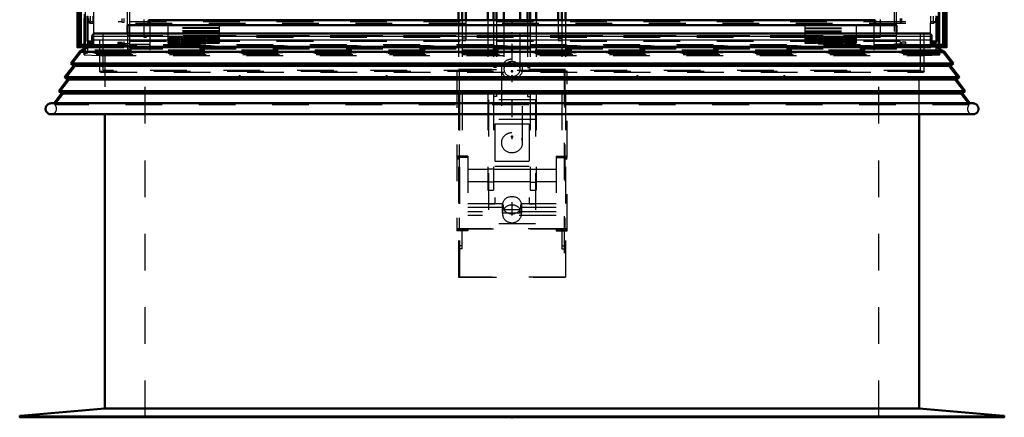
# Model space of a CAD drawing. Header units: millimetres. Extents: x 0 to 428, y 0 to 298.
# Tile 10 of 43: x 142 to 169, y 128 to 138. Entities that reach past the tile are written whole.
import ezdxf

# ---------------------------------------------------------------- set-up
doc = ezdxf.new("R2010")
doc.units = ezdxf.units.MM
doc.linetypes.add('Center', pattern=[1.5, 0.45, -0.5, 0.05, -0.5])
doc.linetypes.add('Dashed', pattern=[2, 1, -1])
for name, color, linetype, lineweight in [('am_0', 7, 'Continuous', 50), ('am_12', 3, 'Continuous', 25), ('am_3', 6, 'Dashed', 25), ('am_6', 2, 'Continuous', 35), ('am_7', 7, 'Center', 25), ('am_9', 7, 'Continuous', 50)]:
    doc.layers.add(name, color=color, linetype=linetype, lineweight=lineweight)

# ---------------------------------------------------------------- blocks, each defined once
blk = doc.blocks.new('29_FGS30012012025O210U_0_in_FDFneo120120C2225N1N4N_300Op0__1203')
at = {"layer": 'am_0'}
for p, q in [((154.361, 146.485), (154.361, 138.406)), ((154.461, 146.485), (154.461, 138.406)), ((156.981, 146.485), (156.981, 138.406)), ((157.081, 146.485), (157.081, 138.406)), ((155.221, 139.951), (155.221, 138.406)), ((156.221, 139.951), (156.221, 138.406)), ((155.061, 139.373), (155.061, 138.406)), ((155.301, 139.545), (155.301, 138.406)), ((156.141, 139.545), (156.141, 138.406)), ((156.381, 139.373), (156.381, 138.406)), ((155.501, 138.966), (155.501, 138.406)), ((155.941, 138.406), (155.941, 138.967)), ((154.261, 138.686), (154.261, 138.406)), ((157.181, 138.686), (157.181, 138.406))]:
    blk.add_line(p, q, dxfattribs=at)
at = {"layer": 'am_3'}
for p, q in [((154.261, 138.406), (154.261, 131.399)), ((154.361, 138.406), (154.361, 134.687)), ((154.461, 138.406), (154.461, 137.848)), ((155.061, 138.406), (155.061, 133.773)), ((155.221, 138.406), (155.221, 133.773)), ((155.301, 138.406), (155.301, 136.326)), ((155.501, 138.406), (155.501, 137.073)), ((155.941, 137.073), (155.941, 138.406)), ((156.141, 138.406), (156.141, 136.326)), ((156.221, 138.406), (156.221, 133.773)), ((156.381, 138.406), (156.381, 133.773)), ((156.981, 138.406), (156.981, 137.848)), ((157.081, 138.406), (157.081, 134.687)), ((157.181, 138.406), (157.181, 131.399)), ((154.461, 137.916), (154.361, 137.916)), ((154.361, 137.848), (154.461, 137.848)), ((156.981, 137.916), (157.081, 137.916)), ((156.981, 137.848), (157.081, 137.848)), ((154.221, 137.02), (154.221, 132.663)), ((154.281, 137.02), (154.221, 137.02)), ((154.221, 137.019), (157.221, 137.019)), ((157.181, 137.061), (154.261, 137.061)), ((154.261, 137.059), (154.301, 137.059)), ((154.281, 137.02), (154.281, 132.719)), ((157.161, 137.019), (154.281, 137.019)), ((154.301, 131.399), (154.301, 137.061)), ((154.301, 137.061), (157.141, 137.061)), ((155.301, 137.115), (155.221, 137.115)), ((155.431, 137.073), (155.431, 135.065)), ((156.011, 135.065), (156.011, 137.073)), ((156.141, 137.115), (156.221, 137.115)), ((157.141, 137.061), (157.141, 131.399)), ((157.141, 137.059), (157.181, 137.059)), ((157.161, 137.02), (157.161, 132.719)), ((157.221, 137.02), (157.161, 137.02)), ((157.221, 132.663), (157.221, 137.02)), ((155.081, 136.237), (155.081, 132.854)), ((156.361, 136.237), (155.081, 136.237)), ((155.301, 136.326), (155.221, 136.326)), ((156.141, 136.326), (156.221, 136.326)), ((156.361, 136.237), (156.361, 132.854)), ((156.361, 135.701), (155.081, 135.701)), ((155.251, 135.576), (155.251, 133.391)), ((156.191, 135.576), (155.251, 135.576)), ((156.191, 135.576), (156.191, 133.391)), ((154.261, 134.699), (154.221, 134.699)), ((154.521, 134.663), (154.221, 134.663)), ((154.281, 134.623), (154.221, 134.623)), ((154.281, 134.62), (154.221, 134.62)), ((154.301, 134.699), (154.261, 134.699)), ((154.361, 134.689), (154.261, 134.689)), ((154.261, 134.687), (154.361, 134.687)), ((154.521, 134.699), (154.301, 134.699)), ((154.521, 134.699), (154.521, 132.663)), ((156.191, 134.553), (155.251, 134.553)), ((156.921, 134.699), (157.141, 134.699)), ((156.921, 134.699), (156.921, 132.663)), ((156.921, 134.663), (157.221, 134.663)), ((157.181, 134.689), (157.081, 134.689)), ((157.081, 134.687), (157.181, 134.687)), ((157.181, 134.699), (157.141, 134.699)), ((157.221, 134.623), (157.161, 134.623)), ((157.221, 134.62), (157.161, 134.62)), ((157.181, 134.699), (157.221, 134.699)), ((155.061, 134.333), (154.521, 134.333)), ((155.221, 134.35), (155.061, 134.35)), ((156.221, 134.333), (155.221, 134.333)), ((156.191, 134.414), (155.251, 134.414)), ((156.221, 134.35), (156.381, 134.35)), ((156.921, 134.333), (156.381, 134.333)), ((154.521, 134.013), (155.061, 134.013)), ((155.221, 133.995), (155.061, 133.995)), ((155.221, 134.013), (156.221, 134.013)), ((156.221, 133.995), (156.381, 133.995)), ((156.381, 134.013), (156.921, 134.013)), ((155.061, 133.773), (155.221, 133.773)), ((156.221, 133.773), (156.381, 133.773)), ((155.474, 133.401), (154.521, 133.401)), ((156.921, 133.401), (155.969, 133.401)), ((155.464, 133.305), (154.521, 133.305)), ((156.921, 133.182), (154.521, 133.182)), ((155.251, 133.391), (155.081, 133.391)), ((155.463, 133.364), (155.463, 133.329)), ((155.463, 133.228), (155.463, 133.128)), ((155.979, 133.151), (155.464, 133.151)), ((155.495, 133.245), (155.948, 133.245)), ((156.921, 133.305), (155.979, 133.305)), ((155.98, 133.329), (155.98, 133.364)), ((155.98, 133.128), (155.98, 133.228)), ((156.361, 133.391), (156.191, 133.391)), ((156.921, 133.085), (154.521, 133.085)), ((154.281, 132.723), (154.221, 132.723)), ((154.221, 132.719), (157.221, 132.719)), ((154.261, 132.699), (154.221, 132.699)), ((154.521, 132.663), (154.221, 132.663)), ((154.261, 132.699), (154.301, 132.699)), ((154.261, 132.689), (154.361, 132.689)), ((154.361, 132.687), (154.261, 132.687)), ((157.161, 132.719), (154.281, 132.719)), ((154.521, 132.699), (154.301, 132.699)), ((154.361, 132.178), (154.361, 132.689)), ((156.361, 132.854), (155.081, 132.854)), ((156.921, 132.699), (157.141, 132.699)), ((156.921, 132.663), (157.221, 132.663)), ((157.081, 132.689), (157.181, 132.689)), ((157.081, 132.689), (157.081, 132.178)), ((157.181, 132.687), (157.081, 132.687)), ((157.141, 132.699), (157.181, 132.699)), ((157.221, 132.723), (157.161, 132.723)), ((157.181, 132.699), (157.221, 132.699)), ((154.361, 132.258), (154.261, 132.258)), ((154.361, 132.178), (154.261, 132.178)), ((157.081, 132.258), (157.181, 132.258)), ((157.081, 132.178), (157.181, 132.178)), ((157.181, 131.401), (154.261, 131.401)), ((154.261, 131.399), (154.301, 131.399)), ((154.301, 131.401), (157.141, 131.401)), ((157.141, 131.399), (157.181, 131.399))]:
    blk.add_line(p, q, dxfattribs=at)
for points in [[(155.463, 133.364), (155.464, 133.384), (155.467, 133.405), (155.471, 133.426), (155.478, 133.446), (155.487, 133.465), (155.497, 133.484), (155.509, 133.502), (155.523, 133.518), (155.538, 133.534), (155.555, 133.548), (155.573, 133.561), (155.592, 133.572), (155.612, 133.582), (155.633, 133.59), (155.654, 133.596), (155.677, 133.601), (155.699, 133.603), (155.721, 133.604), (155.744, 133.603), (155.766, 133.601), (155.788, 133.596), (155.81, 133.59), (155.831, 133.582), (155.851, 133.572), (155.87, 133.561), (155.888, 133.548), (155.904, 133.534), (155.92, 133.518), (155.933, 133.502), (155.946, 133.484), (155.956, 133.465), (155.965, 133.446), (155.971, 133.426), (155.976, 133.405), (155.979, 133.384), (155.98, 133.364)], [(155.463, 133.329), (155.464, 133.351), (155.467, 133.373), (155.471, 133.394), (155.474, 133.401)], [(155.474, 133.401), (155.481, 133.336), (155.49, 133.274), (155.495, 133.245)], [(155.948, 133.245), (155.958, 133.306), (155.966, 133.369), (155.969, 133.401)], [(155.969, 133.401), (155.975, 133.38), (155.979, 133.358), (155.98, 133.336), (155.98, 133.329)], [(155.721, 133.123), (155.699, 133.124), (155.677, 133.126), (155.654, 133.131), (155.633, 133.137), (155.612, 133.145), (155.592, 133.155), (155.573, 133.166), (155.555, 133.179), (155.538, 133.193), (155.523, 133.209), (155.509, 133.225), (155.497, 133.243), (155.487, 133.262), (155.478, 133.281), (155.471, 133.301), (155.467, 133.322), (155.464, 133.343), (155.463, 133.364)], [(155.464, 133.305), (155.463, 133.326), (155.463, 133.329)], [(155.463, 133.228), (155.464, 133.296), (155.464, 133.305)], [(155.464, 133.151), (155.463, 133.219), (155.463, 133.228)], [(155.98, 133.364), (155.979, 133.343), (155.976, 133.322), (155.971, 133.301), (155.965, 133.281), (155.956, 133.262), (155.946, 133.243), (155.933, 133.225), (155.92, 133.209), (155.904, 133.193), (155.888, 133.179), (155.87, 133.166), (155.851, 133.155), (155.831, 133.145), (155.81, 133.137), (155.788, 133.131), (155.766, 133.126), (155.744, 133.124), (155.721, 133.123)], [(155.98, 133.329), (155.979, 133.307), (155.979, 133.305)], [(155.979, 133.305), (155.98, 133.237), (155.98, 133.228)], [(155.98, 133.228), (155.979, 133.16), (155.979, 133.151)]]:
    blk.add_lwpolyline(points, dxfattribs=at)
for centre, major_axis, ratio, start_param, end_param in [((155.721, 137.073), (0.29, 0), 0.930138, 3.141593, 7.853982), ((155.721, 137.073), (0.29, 0), 0.930138, 1.570796, 3.141593), ((155.721, 137.073), (0.22, 0), 0.930138, 3.141593, 7.853982), ((155.721, 137.073), (0.22, 0), 0.930138, 1.570796, 3.141593), ((155.721, 135.065), (0.29, 0), 0.930138, 3.141593, 7.853982), ((155.721, 135.065), (0.29, 0), 0.930138, 1.570796, 3.141593), ((155.721, 133.128), (0.259, 0), 0.932973, 3.141593, 6.381134), ((155.721, 133.128), (0.259, 0), 0.932973, 3.043644, 3.141593), ((155.721, 133.128), (0.259, 0), 0.932973, 0.507266, 2.634327)]:
    blk.add_ellipse(centre, major_axis=major_axis, ratio=ratio, start_param=start_param, end_param=end_param, dxfattribs=at)
at = {"layer": 'am_7'}
for p, q in [((155.721, 139.313), (155.721, 134.825)), ((155.721, 133.447), (155.721, 133.08))]:
    blk.add_line(p, q, dxfattribs=at)
at = {"layer": 'am_6'}
for tag, p, flags in [('NB', (162.571, 146.485), 8), ('NN', (162.571, 145.985), 8), ('NT', (162.571, 145.485), 8), ('NBSYN', (162.571, 144.985), 8), ('LINA', (162.571, 144.485), 8), ('CATALOG', (162.571, 143.985), 8), ('IDNR', (162.571, 143.485), 8), ('PN', (162.571, 142.985), 8), ('LODLEVEL', (162.571, 142.485), 8), ('L', (162.571, 141.985), 8), ('W', (162.571, 141.485), 8), ('DP', (162.571, 140.985), 8), ('OP', (162.571, 140.485), 8), ('OC', (162.571, 139.985), 8), ('BA', (162.571, 139.485), 8), ('ExcludeFromBOM', (162.571, 138.485), 8), ('PSOL_0', (162.571, 137.985), 9), ('PSOL_1', (162.571, 137.485), 9), ('PSOL_2', (162.571, 136.985), 9), ('PSOL_3', (162.571, 136.485), 9)]:
    blk.add_attdef(tag, p, '', height=0.5, dxfattribs=dict(at, flags=flags))
blk = doc.blocks.new('34_FGS3001201202O4U_0_in_FDFneo120120C2225N1N4N_300Op0__1203')
at = {"layer": 'am_3'}
for p, q in [((145.301, 137.65), (145.301, 155.097)), ((166.141, 155.097), (166.141, 137.65)), ((166.141, 138.026), (145.301, 138.026)), ((166.141, 137.65), (145.301, 137.65))]:
    blk.add_line(p, q, dxfattribs=at)
at = {"layer": 'am_6'}
for tag, p, flags in [('NB', (171.141, 155.097), 8), ('NN', (171.141, 154.597), 8), ('NT', (171.141, 154.097), 8), ('NBSYN', (171.141, 153.597), 8), ('LINA', (171.141, 153.097), 8), ('CATALOG', (171.141, 152.597), 8), ('IDNR', (171.141, 152.097), 8), ('PN', (171.141, 151.597), 8), ('LODLEVEL', (171.141, 151.097), 8), ('L', (171.141, 150.597), 8), ('W', (171.141, 150.097), 8), ('TG', (171.141, 149.597), 8), ('TG1', (171.141, 149.097), 8), ('OC', (171.141, 148.597), 8), ('PPATH', (171.141, 148.097), 8), ('ExcludeFromBOM', (171.141, 147.097), 8), ('PSOL_0', (171.141, 146.597), 9), ('PSOL_1', (171.141, 146.097), 9), ('PSOL_2', (171.141, 145.597), 9), ('PSOL_3', (171.141, 145.097), 9)]:
    blk.add_attdef(tag, p, '', height=0.5, dxfattribs=dict(at, flags=flags))
blk = doc.blocks.new('35_FGS30012012025O3U_0_in_FDFneo120120C2225N1N4N_300Op0__1203')
at = {"layer": 'am_0'}
for p, q in [((143.876, 157.075), (143.876, 137.669)), ((167.567, 137.669), (167.567, 157.075)), ((143.968, 137.733), (143.968, 156.989)), ((167.475, 137.733), (167.475, 156.989)), ((144.15, 137.826), (144.15, 138.51)), ((167.293, 137.826), (167.293, 138.51)), ((143.917, 137.714), (143.968, 137.733)), ((144.235, 137.733), (143.968, 137.733)), ((144.278, 137.826), (144.15, 137.826)), ((144.246, 137.747), (144.15, 137.826)), ((167.293, 137.826), (167.165, 137.826)), ((167.197, 137.747), (167.293, 137.826)), ((167.475, 137.733), (167.208, 137.733)), ((167.526, 137.714), (167.475, 137.733)), ((143.881, 137.665), (144.137, 137.662)), ((144.06, 137.663), (144.06, 137.618)), ((167.306, 137.662), (167.562, 137.665)), ((167.383, 137.618), (167.383, 137.663))]:
    blk.add_line(p, q, dxfattribs=at)
for points in [[(143.876, 137.669), (143.877, 137.671), (143.877, 137.672), (143.877, 137.674), (143.878, 137.676), (143.879, 137.677), (143.88, 137.679), (143.881, 137.681), (143.882, 137.683), (143.884, 137.686), (143.885, 137.688), (143.887, 137.69), (143.889, 137.692), (143.891, 137.694), (143.893, 137.696), (143.895, 137.698), (143.897, 137.7), (143.899, 137.702), (143.901, 137.704), (143.904, 137.706), (143.906, 137.708), (143.908, 137.709), (143.91, 137.71), (143.912, 137.712), (143.914, 137.713), (143.916, 137.713), (143.917, 137.714)], [(167.567, 137.669), (167.566, 137.671), (167.566, 137.672), (167.566, 137.674), (167.565, 137.676), (167.564, 137.677), (167.563, 137.679), (167.562, 137.681), (167.561, 137.683), (167.559, 137.686), (167.558, 137.688), (167.556, 137.69), (167.554, 137.692), (167.552, 137.694), (167.55, 137.696), (167.548, 137.698), (167.546, 137.7), (167.544, 137.702), (167.542, 137.704), (167.539, 137.706), (167.537, 137.708), (167.535, 137.709), (167.533, 137.71), (167.531, 137.712), (167.529, 137.713), (167.527, 137.713), (167.526, 137.714)], [(143.881, 137.665), (143.88, 137.665), (143.879, 137.665), (143.878, 137.666), (143.877, 137.666), (143.877, 137.667), (143.877, 137.668), (143.876, 137.669)], [(167.562, 137.665), (167.563, 137.665), (167.564, 137.665), (167.565, 137.666), (167.566, 137.666), (167.566, 137.667), (167.566, 137.668), (167.567, 137.669)]]:
    blk.add_lwpolyline(points, dxfattribs=at)
at = {"layer": 'am_12'}
for p, q in [((143.917, 137.714), (143.917, 157.054)), ((167.526, 137.714), (167.526, 157.054)), ((144.217, 137.714), (143.917, 137.714)), ((167.526, 137.714), (167.226, 137.714)), ((144.142, 137.665), (143.881, 137.665)), ((144.096, 137.638), (144.096, 137.662)), ((167.562, 137.665), (167.301, 137.665)), ((167.347, 137.638), (167.347, 137.662))]:
    blk.add_line(p, q, dxfattribs=at)
at = {"layer": 'am_3'}
for p, q in [((143.881, 137.665), (143.881, 157.063)), ((167.562, 137.665), (167.562, 157.063)), ((143.944, 137.705), (143.944, 156.999)), ((167.499, 137.705), (167.499, 156.999)), ((144.06, 156.566), (144.06, 137.663)), ((144.06, 137.458), (144.06, 156.563)), ((144.096, 137.662), (144.096, 156.546)), ((167.347, 137.662), (167.347, 156.546)), ((167.383, 137.663), (167.383, 156.566)), ((167.383, 137.458), (167.383, 156.563)), ((144.155, 137.519), (144.155, 156.469)), ((144.326, 137.66), (144.326, 156.329)), ((167.117, 156.329), (167.117, 137.66)), ((167.288, 137.519), (167.288, 156.469)), ((144.986, 155.951), (144.986, 138.318)), ((166.456, 155.951), (166.456, 138.318)), ((144.481, 155.859), (144.481, 137.01)), ((166.961, 137.01), (166.961, 155.859)), ((144.581, 137.034), (144.581, 155.285)), ((145.241, 138.266), (145.241, 155.146)), ((166.201, 138.266), (166.201, 155.146)), ((166.861, 137.034), (166.861, 155.285)), ((145.681, 154.422), (145.681, 137.935)), ((165.761, 154.422), (165.761, 137.935)), ((144.233, 138.318), (144.233, 138.51)), ((144.301, 138.318), (144.301, 138.51)), ((167.141, 138.318), (167.141, 138.51)), ((167.21, 138.318), (167.21, 138.51)), ((144.178, 138.454), (144.178, 138.364)), ((144.301, 138.364), (144.178, 138.364)), ((144.178, 138.364), (144.233, 138.318)), ((144.301, 138.318), (144.233, 138.318)), ((145.096, 138.364), (144.986, 138.364)), ((166.456, 138.318), (144.986, 138.318)), ((145.096, 138.341), (145.096, 138.454)), ((145.136, 138.341), (145.096, 138.341)), ((145.136, 138.454), (145.136, 138.341)), ((166.306, 138.364), (145.136, 138.364)), ((147.741, 138.281), (146.341, 138.281)), ((146.341, 138.281), (146.341, 138.115)), ((147.741, 138.272), (146.341, 138.272)), ((147.741, 138.281), (147.741, 138.115)), ((163.701, 138.281), (163.701, 138.115)), ((163.701, 138.281), (165.101, 138.281)), ((163.701, 138.272), (165.101, 138.272)), ((165.101, 138.281), (165.101, 138.115)), ((166.306, 138.454), (166.306, 138.341)), ((166.306, 138.341), (166.346, 138.341)), ((166.346, 138.341), (166.346, 138.454)), ((166.456, 138.364), (166.346, 138.364)), ((167.265, 138.364), (167.141, 138.364)), ((167.21, 138.318), (167.141, 138.318)), ((167.265, 138.364), (167.21, 138.318)), ((167.265, 138.454), (167.265, 138.364)), ((145.241, 138.046), (145.241, 137.613)), ((166.201, 137.976), (145.241, 137.976)), ((165.761, 137.974), (145.681, 137.974)), ((147.741, 138.192), (146.341, 138.192)), ((147.741, 138.175), (146.341, 138.175)), ((163.701, 138.192), (165.101, 138.192)), ((163.701, 138.175), (165.101, 138.175)), ((166.201, 137.613), (166.201, 138.046)), ((143.968, 137.733), (143.944, 137.705)), ((167.499, 137.705), (143.944, 137.705)), ((143.944, 137.705), (144.301, 137.7)), ((167.226, 137.714), (144.217, 137.714)), ((167.208, 137.733), (144.235, 137.733)), ((144.301, 137.7), (144.246, 137.747)), ((144.301, 137.826), (144.278, 137.826)), ((144.301, 137.7), (144.301, 137.826)), ((144.301, 137.702), (145.136, 137.702)), ((144.986, 137.803), (145.096, 137.803)), ((144.986, 137.701), (144.986, 137.803)), ((145.297, 137.757), (144.986, 137.757)), ((145.096, 137.702), (144.986, 137.702)), ((144.986, 137.701), (145.297, 137.701)), ((145.096, 137.701), (145.096, 137.803)), ((145.096, 137.78), (145.136, 137.78)), ((145.136, 137.701), (145.096, 137.701)), ((145.136, 137.826), (145.136, 137.701)), ((166.306, 137.826), (145.136, 137.826)), ((145.297, 137.757), (145.297, 137.701)), ((145.841, 137.74), (145.297, 137.74)), ((145.297, 137.701), (145.841, 137.701)), ((165.761, 137.935), (145.681, 137.935)), ((145.841, 137.74), (145.841, 137.7)), ((165.601, 137.7), (145.841, 137.7)), ((146.661, 137.916), (146.341, 137.916)), ((146.661, 137.876), (146.341, 137.876)), ((146.341, 137.868), (146.341, 137.776)), ((147.741, 137.852), (146.341, 137.852)), ((146.661, 137.838), (146.341, 137.838)), ((147.741, 137.827), (146.341, 137.827)), ((146.661, 137.816), (146.341, 137.816)), ((146.341, 137.816), (146.661, 137.816)), ((147.741, 137.813), (146.341, 137.813)), ((146.661, 137.776), (146.341, 137.776)), ((146.341, 137.776), (146.661, 137.776)), ((146.661, 137.916), (146.661, 137.776)), ((147.421, 137.883), (146.661, 137.883)), ((146.661, 137.828), (147.421, 137.828)), ((147.421, 137.819), (146.661, 137.819)), ((146.661, 137.78), (147.421, 137.78)), ((147.741, 137.916), (147.421, 137.916)), ((147.421, 137.916), (147.421, 137.776)), ((147.741, 137.876), (147.421, 137.876)), ((147.741, 137.838), (147.421, 137.838)), ((147.741, 137.816), (147.421, 137.816)), ((147.421, 137.816), (147.741, 137.816)), ((147.741, 137.776), (147.421, 137.776)), ((147.421, 137.776), (147.741, 137.776)), ((147.741, 137.868), (147.741, 137.776)), ((164.021, 137.916), (163.701, 137.916)), ((164.021, 137.876), (163.701, 137.876)), ((163.701, 137.868), (163.701, 137.776)), ((163.701, 137.852), (165.101, 137.852)), ((163.701, 137.838), (164.021, 137.838)), ((163.701, 137.827), (165.101, 137.827)), ((163.701, 137.816), (164.021, 137.816)), ((163.701, 137.816), (164.021, 137.816)), ((163.701, 137.813), (165.101, 137.813)), ((163.701, 137.776), (164.021, 137.776)), ((163.701, 137.776), (164.021, 137.776)), ((164.021, 137.776), (164.021, 137.916)), ((164.021, 137.883), (164.781, 137.883)), ((164.781, 137.828), (164.021, 137.828)), ((164.021, 137.819), (164.781, 137.819)), ((164.781, 137.78), (164.021, 137.78)), ((165.101, 137.916), (164.781, 137.916)), ((164.781, 137.776), (164.781, 137.916)), ((165.101, 137.876), (164.781, 137.876)), ((164.781, 137.838), (165.101, 137.838)), ((164.781, 137.816), (165.101, 137.816)), ((164.781, 137.816), (165.101, 137.816)), ((164.781, 137.776), (165.101, 137.776)), ((164.781, 137.776), (165.101, 137.776)), ((165.101, 137.868), (165.101, 137.776)), ((165.601, 137.74), (165.601, 137.7)), ((165.601, 137.74), (166.145, 137.74)), ((166.145, 137.701), (165.601, 137.701)), ((166.145, 137.757), (166.145, 137.701)), ((166.145, 137.757), (166.456, 137.757)), ((166.456, 137.701), (166.145, 137.701)), ((166.306, 137.826), (166.306, 137.701)), ((166.346, 137.78), (166.306, 137.78)), ((167.141, 137.702), (166.306, 137.702)), ((166.306, 137.701), (166.346, 137.701)), ((166.456, 137.803), (166.346, 137.803)), ((166.346, 137.701), (166.346, 137.803)), ((166.346, 137.702), (166.456, 137.702)), ((166.456, 137.701), (166.456, 137.803)), ((167.141, 137.7), (167.141, 137.826)), ((167.165, 137.826), (167.141, 137.826)), ((167.141, 137.7), (167.197, 137.747)), ((167.499, 137.705), (167.141, 137.7)), ((167.475, 137.733), (167.499, 137.705)), ((144.06, 137.618), (144.06, 137.46)), ((144.06, 137.458), (144.481, 137.445)), ((167.383, 137.458), (144.06, 137.458)), ((144.096, 137.5), (144.096, 137.638)), ((144.096, 137.5), (144.155, 137.519)), ((167.347, 137.5), (144.096, 137.5)), ((144.137, 137.662), (167.306, 137.662)), ((167.301, 137.665), (144.142, 137.665)), ((167.288, 137.519), (144.155, 137.519)), ((144.481, 137.445), (166.961, 137.445)), ((166.201, 137.613), (145.241, 137.613)), ((166.961, 137.445), (167.383, 137.458)), ((167.347, 137.5), (167.288, 137.519)), ((167.347, 137.5), (167.347, 137.638)), ((167.383, 137.46), (167.383, 137.618)), ((166.961, 137.01), (144.481, 137.01)), ((144.5, 136.992), (166.943, 136.992)), ((166.861, 137.034), (144.581, 137.034))]:
    blk.add_line(p, q, dxfattribs=at)
for points in [[(144.06, 137.458), (144.06, 137.459), (144.06, 137.46), (144.06, 137.461), (144.06, 137.462), (144.06, 137.463), (144.061, 137.465), (144.061, 137.467), (144.062, 137.468), (144.063, 137.47), (144.064, 137.472), (144.065, 137.474), (144.067, 137.475), (144.068, 137.477), (144.07, 137.479), (144.071, 137.481), (144.073, 137.483), (144.075, 137.485), (144.077, 137.487), (144.079, 137.489), (144.081, 137.49), (144.083, 137.492), (144.085, 137.493), (144.086, 137.495), (144.088, 137.496), (144.09, 137.497), (144.092, 137.498), (144.093, 137.499), (144.095, 137.499), (144.096, 137.5)], [(167.383, 137.458), (167.383, 137.459), (167.383, 137.46), (167.383, 137.461), (167.383, 137.462), (167.383, 137.463), (167.382, 137.465), (167.382, 137.467), (167.381, 137.468), (167.38, 137.47), (167.379, 137.472), (167.377, 137.474), (167.376, 137.475), (167.375, 137.477), (167.373, 137.479), (167.371, 137.481), (167.37, 137.483), (167.368, 137.485), (167.366, 137.487), (167.364, 137.489), (167.362, 137.49), (167.36, 137.492), (167.358, 137.493), (167.357, 137.495), (167.355, 137.496), (167.353, 137.497), (167.351, 137.498), (167.349, 137.499), (167.348, 137.499), (167.347, 137.5)], [(144.5, 136.992), (144.495, 136.992), (144.491, 136.993), (144.488, 136.995), (144.485, 136.998), (144.483, 137.001), (144.482, 137.005), (144.481, 137.01)], [(144.581, 137.034), (144.573, 137.027), (144.564, 137.021), (144.556, 137.015), (144.547, 137.01), (144.539, 137.005), (144.531, 137.001), (144.524, 136.998), (144.517, 136.995), (144.511, 136.993), (144.505, 136.992), (144.5, 136.992)], [(166.943, 136.992), (166.938, 136.992), (166.932, 136.993), (166.926, 136.995), (166.919, 136.998), (166.911, 137.001), (166.904, 137.005), (166.896, 137.01), (166.887, 137.015), (166.879, 137.021), (166.87, 137.027), (166.861, 137.034)], [(166.961, 137.01), (166.961, 137.005), (166.96, 137.001), (166.958, 136.998), (166.955, 136.995), (166.952, 136.993), (166.948, 136.992), (166.943, 136.992)]]:
    blk.add_lwpolyline(points, dxfattribs=at)
at = {"layer": 'am_6'}
for tag, p, flags in [('NB', (172.567, 157.415), 8), ('NN', (172.567, 156.915), 8), ('NT', (172.567, 156.415), 8), ('NBSYN', (172.567, 155.915), 8), ('LINA', (172.567, 155.415), 8), ('CATALOG', (172.567, 154.915), 8), ('IDNR', (172.567, 154.415), 8), ('PN', (172.567, 153.915), 8), ('LODLEVEL', (172.567, 153.415), 8), ('L', (172.567, 152.915), 8), ('W', (172.567, 152.415), 8), ('DP', (172.567, 151.915), 8), ('OP', (172.567, 151.415), 8), ('OC', (172.567, 150.915), 8), ('ExcludeFromBOM', (172.567, 149.915), 8), ('PSOL_0', (172.567, 149.415), 9), ('PSOL_1', (172.567, 148.915), 9), ('PSOL_2', (172.567, 148.415), 9)]:
    blk.add_attdef(tag, p, '', height=0.5, dxfattribs=dict(at, flags=flags))
blk = doc.blocks.new('36_Flat_Glass_Skylight_3001201202_2_0_in_FDFneo120120C2225N1N4N_300Op0__1203')
at = {"layer": 'am_0'}
for p, q in [((145.241, 138.266), (145.241, 138.046)), ((166.201, 138.266), (145.241, 138.266)), ((145.817, 138.406), (145.817, 138.266)), ((165.625, 138.406), (145.817, 138.406)), ((165.625, 138.266), (165.625, 138.406)), ((166.201, 138.046), (166.201, 138.266)), ((144.281, 137.962), (144.281, 137.861)), ((167.077, 138.046), (144.365, 138.046)), ((167.161, 137.861), (167.161, 137.962)), ((143.935, 137.546), (143.691, 137.226)), ((144.181, 137.688), (143.935, 137.546)), ((167.508, 137.546), (143.935, 137.546)), ((167.508, 137.546), (167.261, 137.688)), ((167.752, 137.226), (167.508, 137.546)), ((143.77, 137.165), (143.527, 136.848)), ((167.752, 137.226), (143.691, 137.226)), ((143.691, 137.226), (143.77, 137.165)), ((167.673, 137.165), (143.77, 137.165)), ((167.673, 137.165), (167.752, 137.226)), ((167.916, 136.848), (167.673, 137.165)), ((143.607, 136.787), (143.364, 136.469)), ((143.527, 136.848), (143.607, 136.787)), ((167.916, 136.848), (143.527, 136.848)), ((167.836, 136.787), (143.607, 136.787)), ((167.836, 136.787), (167.916, 136.848)), ((168.079, 136.469), (167.836, 136.787)), ((143.443, 136.408), (143.238, 136.14)), ((143.364, 136.469), (143.443, 136.408)), ((168.079, 136.469), (143.364, 136.469)), ((168, 136.408), (143.443, 136.408)), ((168, 136.408), (168.079, 136.469)), ((168.205, 136.14), (168, 136.408)), ((168.295, 136.14), (143.148, 136.14)), ((168.317, 135.84), (143.126, 135.84))]:
    blk.add_line(p, q, dxfattribs=at)
for points in [[(144.281, 137.962), (144.282, 137.969), (144.283, 137.976), (144.284, 137.983), (144.287, 137.99), (144.289, 137.997), (144.293, 138.004), (144.297, 138.01), (144.301, 138.016), (144.306, 138.021), (144.311, 138.026), (144.317, 138.03), (144.323, 138.034), (144.33, 138.038), (144.337, 138.04), (144.344, 138.043), (144.351, 138.044), (144.358, 138.045), (144.365, 138.046)], [(167.077, 138.046), (167.085, 138.045), (167.092, 138.044), (167.099, 138.043), (167.106, 138.04), (167.113, 138.038), (167.119, 138.034), (167.126, 138.03), (167.131, 138.026), (167.137, 138.021), (167.142, 138.016), (167.146, 138.01), (167.15, 138.004), (167.154, 137.997), (167.156, 137.99), (167.159, 137.983), (167.16, 137.976), (167.161, 137.969), (167.161, 137.962)], [(144.181, 137.688), (144.196, 137.697), (144.21, 137.708), (144.223, 137.72), (144.235, 137.732), (144.245, 137.746), (144.255, 137.761), (144.263, 137.776), (144.269, 137.793), (144.275, 137.809), (144.278, 137.826), (144.281, 137.844), (144.281, 137.861)], [(167.161, 137.861), (167.162, 137.844), (167.165, 137.826), (167.168, 137.809), (167.174, 137.793), (167.18, 137.776), (167.188, 137.761), (167.198, 137.746), (167.208, 137.732), (167.22, 137.72), (167.233, 137.708), (167.247, 137.697), (167.261, 137.688)], [(143.126, 135.84), (143.113, 135.843), (143.1, 135.848), (143.088, 135.853), (143.077, 135.86), (143.066, 135.867), (143.056, 135.876), (143.047, 135.885), (143.038, 135.896), (143.03, 135.906), (143.024, 135.918), (143.018, 135.93), (143.014, 135.942), (143.01, 135.955), (143.008, 135.968), (143.007, 135.981), (143.007, 135.995), (143.008, 136.008), (143.01, 136.021), (143.014, 136.034), (143.018, 136.046), (143.024, 136.058), (143.03, 136.07), (143.038, 136.081), (143.046, 136.091), (143.056, 136.1), (143.066, 136.109), (143.077, 136.116), (143.088, 136.123), (143.1, 136.129), (143.113, 136.133), (143.126, 136.137), (143.139, 136.139), (143.148, 136.14)], [(168.295, 136.14), (168.309, 136.138), (168.322, 136.136), (168.334, 136.132), (168.347, 136.127), (168.358, 136.121), (168.37, 136.114), (168.38, 136.106), (168.39, 136.097), (168.399, 136.088), (168.408, 136.077), (168.415, 136.066), (168.421, 136.054), (168.426, 136.042), (168.431, 136.03), (168.434, 136.017), (168.436, 136.004), (168.436, 135.99), (168.436, 135.977), (168.434, 135.964), (168.432, 135.951), (168.428, 135.938), (168.423, 135.926), (168.417, 135.914), (168.41, 135.903), (168.402, 135.892), (168.393, 135.882), (168.384, 135.873), (168.373, 135.865), (168.362, 135.858), (168.351, 135.851), (168.339, 135.846), (168.326, 135.842), (168.317, 135.84)]]:
    blk.add_lwpolyline(points, dxfattribs=at)
at = {"layer": 'am_12'}
for p, q in [((167.161, 137.962), (144.281, 137.962)), ((167.161, 137.861), (144.281, 137.861)), ((167.261, 137.688), (144.181, 137.688))]:
    blk.add_line(p, q, dxfattribs=at)
at = {"layer": 'am_3'}
for p, q in [((145.861, 137.586), (145.861, 138.406)), ((165.581, 138.406), (165.581, 137.586)), ((146.341, 138.115), (146.341, 137.868)), ((147.741, 138.115), (146.341, 138.115)), ((147.741, 138.086), (146.341, 138.086)), ((147.741, 138.115), (147.741, 137.868)), ((163.701, 138.115), (163.701, 137.868)), ((163.701, 138.115), (165.101, 138.115)), ((163.701, 138.086), (165.101, 138.086)), ((165.101, 138.115), (165.101, 137.868)), ((146.711, 137.933), (146.341, 137.933)), ((146.341, 137.868), (146.711, 137.868)), ((146.711, 137.936), (146.711, 137.756)), ((147.371, 137.936), (146.711, 137.936)), ((147.371, 137.896), (146.711, 137.896)), ((147.371, 137.886), (146.711, 137.886)), ((147.371, 137.874), (146.711, 137.874)), ((147.371, 137.814), (146.711, 137.814)), ((146.711, 137.796), (147.371, 137.796)), ((147.371, 137.79), (146.711, 137.79)), ((146.711, 137.756), (147.371, 137.756)), ((147.371, 137.756), (147.371, 137.936)), ((147.741, 137.933), (147.371, 137.933)), ((147.371, 137.868), (147.741, 137.868)), ((163.701, 137.933), (164.071, 137.933)), ((164.071, 137.868), (163.701, 137.868)), ((164.071, 137.756), (164.071, 137.936)), ((164.731, 137.936), (164.071, 137.936)), ((164.731, 137.896), (164.071, 137.896)), ((164.071, 137.886), (164.731, 137.886)), ((164.071, 137.874), (164.731, 137.874)), ((164.071, 137.814), (164.731, 137.814)), ((164.071, 137.796), (164.731, 137.796)), ((164.071, 137.79), (164.731, 137.79)), ((164.071, 137.756), (164.731, 137.756)), ((164.731, 137.936), (164.731, 137.756)), ((164.731, 137.933), (165.101, 137.933)), ((165.101, 137.868), (164.731, 137.868)), ((143.753, 137.234), (143.965, 137.512)), ((143.965, 137.512), (144.092, 137.586)), ((167.478, 137.512), (143.965, 137.512)), ((167.351, 137.586), (144.092, 137.586)), ((167.351, 137.586), (167.478, 137.512)), ((167.478, 137.512), (167.69, 137.234)), ((143.589, 136.856), (143.832, 137.174)), ((143.832, 137.174), (143.753, 137.234)), ((167.69, 137.234), (143.753, 137.234)), ((167.611, 137.174), (143.832, 137.174)), ((167.69, 137.234), (167.611, 137.174)), ((167.611, 137.174), (167.854, 136.856)), ((143.426, 136.477), (143.669, 136.795)), ((167.854, 136.856), (143.589, 136.856)), ((143.669, 136.795), (143.589, 136.856)), ((167.774, 136.795), (143.669, 136.795)), ((167.854, 136.856), (167.774, 136.795)), ((167.774, 136.795), (168.017, 136.477)), ((143.261, 136.098), (143.505, 136.417)), ((143.505, 136.417), (143.426, 136.477)), ((168.017, 136.477), (143.426, 136.477)), ((167.938, 136.417), (143.505, 136.417)), ((168.017, 136.477), (167.938, 136.417)), ((167.938, 136.417), (168.182, 136.098)), ((168.182, 136.098), (143.261, 136.098))]:
    blk.add_line(p, q, dxfattribs=at)
for points in [[(143.159, 135.84), (143.172, 135.841), (143.185, 135.843), (143.198, 135.847), (143.21, 135.851), (143.222, 135.857), (143.234, 135.863), (143.245, 135.871), (143.255, 135.879), (143.264, 135.889), (143.273, 135.899), (143.28, 135.91), (143.287, 135.921), (143.293, 135.933), (143.297, 135.946), (143.301, 135.958), (143.303, 135.971), (143.304, 135.985), (143.304, 135.998), (143.303, 136.011), (143.301, 136.024), (143.297, 136.037), (143.293, 136.05), (143.287, 136.062), (143.281, 136.073), (143.273, 136.084), (143.264, 136.094), (143.261, 136.098)], [(168.182, 136.098), (168.173, 136.088), (168.165, 136.077), (168.158, 136.066), (168.152, 136.054), (168.147, 136.042), (168.143, 136.029), (168.141, 136.016), (168.139, 136.003), (168.139, 135.99), (168.139, 135.976), (168.141, 135.963), (168.144, 135.95), (168.149, 135.938), (168.154, 135.926), (168.16, 135.914), (168.167, 135.903), (168.175, 135.892), (168.185, 135.883), (168.194, 135.874), (168.205, 135.866), (168.216, 135.859), (168.228, 135.853), (168.241, 135.848), (168.253, 135.844), (168.266, 135.842), (168.279, 135.84), (168.284, 135.84)]]:
    blk.add_lwpolyline(points, dxfattribs=at)
at = {"layer": 'am_6'}
for tag, p, flags in [('NB', (173.436, 138.406), 8), ('NN', (173.436, 137.906), 8), ('NT', (173.436, 137.406), 8), ('NBSYN', (173.436, 136.906), 8), ('LINA', (173.436, 136.406), 8), ('CATALOG', (173.436, 135.906), 8), ('IDNR', (173.436, 135.406), 8), ('PN', (173.436, 134.906), 8), ('LODLEVEL', (173.436, 134.406), 8), ('L', (173.436, 133.906), 8), ('W', (173.436, 133.406), 8), ('DP', (173.436, 132.906), 8), ('ExcludeFromBOM', (173.436, 131.906), 8), ('PSOL_0', (173.436, 131.406), 9), ('PSOL_1', (173.436, 130.906), 9)]:
    blk.add_attdef(tag, p, '', height=0.5, dxfattribs=dict(at, flags=flags))
blk = doc.blocks.new('37_FGS30012012025201U_0_in_FDFneo120120C2225N1N4N_300Op0__1203')
at = {"layer": 'am_0'}
for p, q in [((144.621, 135.84), (144.621, 127.827)), ((166.822, 127.827), (166.822, 135.84)), ((144.621, 127.827), (142.32, 127.625)), ((144.621, 127.827), (166.822, 127.827)), ((169.123, 127.625), (166.822, 127.827)), ((142.321, 127.586), (169.121, 127.586))]:
    blk.add_line(p, q, dxfattribs=at)
for points in [[(142.321, 127.586), (142.32, 127.586), (142.318, 127.586), (142.316, 127.586), (142.315, 127.587), (142.313, 127.587), (142.311, 127.588), (142.31, 127.589), (142.309, 127.59), (142.307, 127.591), (142.306, 127.593), (142.305, 127.594), (142.304, 127.596), (142.303, 127.597), (142.303, 127.599), (142.302, 127.6), (142.302, 127.602), (142.302, 127.604), (142.301, 127.606), (142.302, 127.607), (142.302, 127.609), (142.302, 127.611), (142.303, 127.612), (142.303, 127.614), (142.304, 127.616), (142.305, 127.617), (142.306, 127.618), (142.307, 127.62), (142.309, 127.621), (142.31, 127.622), (142.311, 127.623), (142.313, 127.624), (142.315, 127.624), (142.316, 127.625), (142.318, 127.625), (142.32, 127.625)], [(169.123, 127.625), (169.125, 127.625), (169.127, 127.625), (169.128, 127.624), (169.13, 127.624), (169.131, 127.623), (169.133, 127.622), (169.134, 127.621), (169.136, 127.62), (169.137, 127.618), (169.138, 127.617), (169.139, 127.616), (169.14, 127.614), (169.14, 127.612), (169.141, 127.611), (169.141, 127.609), (169.141, 127.607), (169.141, 127.606), (169.141, 127.604), (169.141, 127.602), (169.141, 127.6), (169.14, 127.599), (169.14, 127.597), (169.139, 127.596), (169.138, 127.594), (169.137, 127.593), (169.136, 127.591), (169.134, 127.59), (169.133, 127.589), (169.131, 127.588), (169.13, 127.587), (169.128, 127.587), (169.127, 127.586), (169.125, 127.586), (169.123, 127.586), (169.121, 127.586)]]:
    blk.add_lwpolyline(points, dxfattribs=at)
at = {"layer": 'am_12'}
blk.add_line((142.32, 127.625), (169.123, 127.625), dxfattribs=at)
at = {"layer": 'am_3'}
for p, q in [((144.621, 137.586), (144.621, 135.84)), ((145.721, 127.586), (145.721, 137.586)), ((165.721, 127.586), (165.721, 137.586)), ((166.822, 135.84), (166.822, 137.586))]:
    blk.add_line(p, q, dxfattribs=at)
at = {"layer": 'am_6'}
for tag, p, flags in [('NB', (174.141, 137.586), 8), ('NN', (174.141, 137.086), 8), ('NT', (174.141, 136.586), 8), ('NBSYN', (174.141, 136.086), 8), ('LINA', (174.141, 135.586), 8), ('CATALOG', (174.141, 135.086), 8), ('IDNR', (174.141, 134.586), 8), ('PN', (174.141, 134.086), 8), ('LODLEVEL', (174.141, 133.586), 8), ('L', (174.141, 133.086), 8), ('W', (174.141, 132.586), 8), ('DP', (174.141, 132.086), 8), ('OP', (174.141, 131.586), 8), ('BA', (174.141, 131.086), 8), ('RT', (174.141, 130.586), 8), ('ExcludeFromBOM', (174.141, 129.586), 8), ('PSOL_0', (174.141, 129.086), 9), ('PSOL_1', (174.141, 128.586), 9), ('PSOL_2', (174.141, 128.086), 9)]:
    blk.add_attdef(tag, p, '', height=0.5, dxfattribs=dict(at, flags=flags))

msp = doc.modelspace()

# ---------------------------------------------------------------- linework, layer by layer
at = {"layer": 'am_9'}
for p in [(155.721, 138.046), (155.721, 137.846), (155.721, 137.846), (155.721, 137.586), (155.721, 137.586), (155.721, 137.586), (155.721, 137.012), (148.301, 136.871), (152.301, 136.871), (155.721, 136.871), (159.141, 136.871), (163.142, 136.871), (155.721, 135.84), (155.721, 135.228), (155.721, 127.586), (155.721, 127.586), (155.721, 127.586)]:
    msp.add_point(p, dxfattribs=at)

# ---------------------------------------------------------------- block references
for name in ['35_FGS30012012025O3U_0_in_FDFneo120120C2225N1N4N_300Op0__1203', '34_FGS3001201202O4U_0_in_FDFneo120120C2225N1N4N_300Op0__1203', '29_FGS30012012025O210U_0_in_FDFneo120120C2225N1N4N_300Op0__1203', '36_Flat_Glass_Skylight_3001201202_2_0_in_FDFneo120120C2225N1N4N_300Op0__1203', '37_FGS30012012025201U_0_in_FDFneo120120C2225N1N4N_300Op0__1203']:
    msp.add_blockref(name, (0, 0))

doc.saveas('drawing.dxf')
